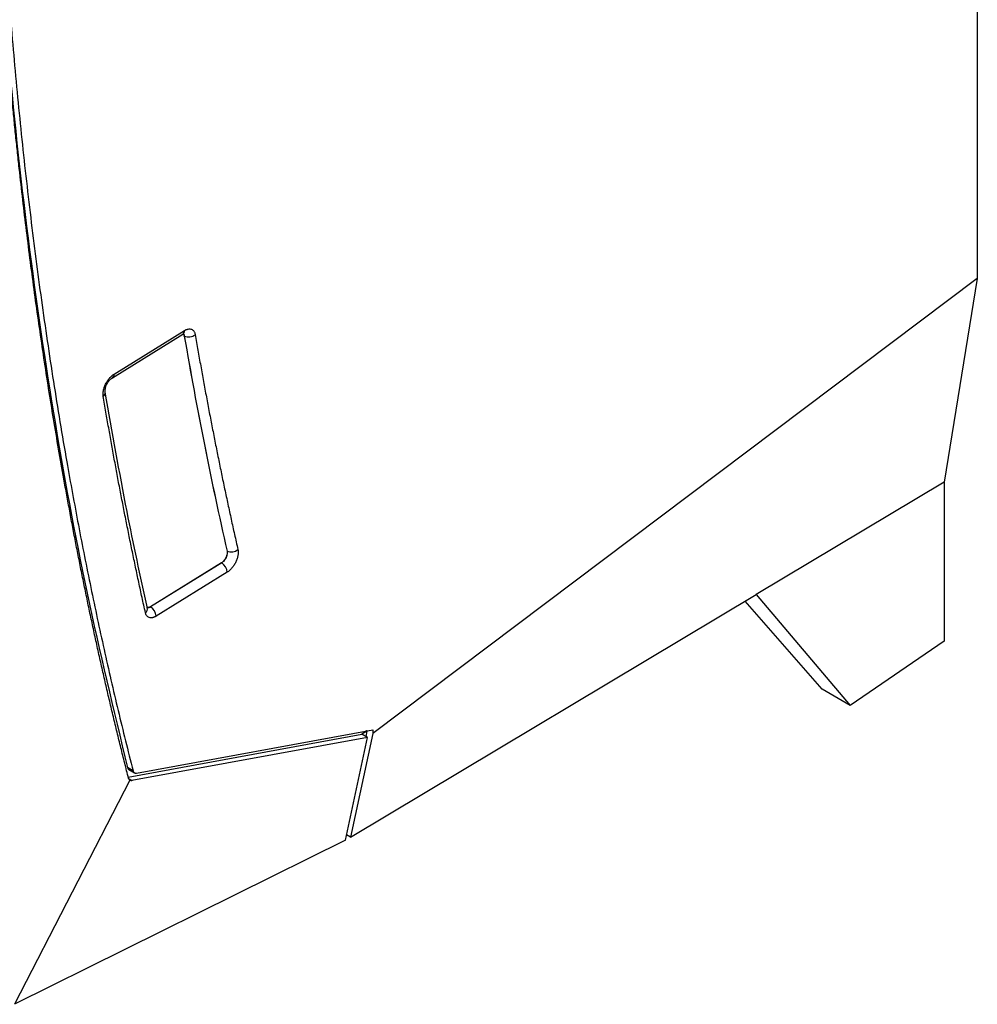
# Model space of a CAD drawing. Header units: millimetres. Extents: x -1111 to 1147, y -743 to 1146.
# Tile 172 of 203: x 969 to 1091, y 616 to 742. Entities that reach past the tile are written whole.
import ezdxf

# ---------------------------------------------------------------- set-up
doc = ezdxf.new("R2010")
doc.units = ezdxf.units.MM

msp = doc.modelspace()

# ---------------------------------------------------------------- linework, layer by layer
at = {"color": 7, "linetype": 'Continuous', "lineweight": 25}
for p, q in [((1091.498, 906.359), (1091.498, 709.198)), ((1091.498, 709.198), (1013.955, 650.809)), ((1091.498, 709.198), (1087.255, 683.068)), ((980.575, 696.463), (989.596, 702.047)), ((980.779, 696.917), (989.799, 702.501)), ((989.791, 701.811), (989.787, 701.812)), ((1087.255, 683.068), (1063.132, 668.629)), ((1087.255, 683.068), (1087.255, 662.654)), ((995.268, 674.219), (995.272, 674.217)), ((994.558, 672.704), (985.443, 667.061)), ((994.585, 672.687), (985.471, 667.044)), ((994.558, 672.704), (994.585, 672.687)), ((995.288, 671.497), (986.173, 665.854)), ((1011.114, 637.495), (1063.132, 668.629)), ((1063.132, 668.629), (1075.194, 654.409)), ((1071.595, 656.486), (1061.744, 667.798)), ((985.034, 666.923), (985.043, 666.916)), ((985.471, 667.044), (985.443, 667.061)), ((1087.255, 662.654), (1075.194, 654.409)), ((1075.194, 654.409), (1071.595, 656.486)), ((983.637, 645.724), (1013.955, 651.29)), ((1013.955, 650.809), (1011.114, 637.495)), ((1013.147, 651.141), (1012.566, 650.704)), ((1013.255, 651.122), (1012.685, 650.793)), ((1013.213, 651.147), (1012.782, 650.867)), ((1013.099, 650.396), (1013.255, 651.122)), ((1013.255, 651.122), (1013.213, 651.147)), ((1013.955, 651.29), (1013.955, 650.809)), ((982.604, 645.204), (1012.566, 650.704)), ((1013.273, 650.295), (983.068, 644.751)), ((1010.444, 637.094), (1013.273, 650.295)), ((1013.273, 650.295), (1012.566, 650.704)), ((983.21, 646.019), (982.503, 646.428)), ((982.67, 646.174), (983.395, 645.756)), ((982.794, 644.808), (967.99, 616.051)), ((1010.444, 637.093), (967.99, 616.051)), ((1011.114, 637.495), (1010.594, 637.795))]:
    msp.add_line(p, q, dxfattribs=at)
at = {"color": 250, "linetype": 'Continuous', "lineweight": 25}
msp.add_line((983.068, 644.751), (982.67, 644.981), dxfattribs=at)
for centre, radius, start, end in [((989.291, 702.457), 0.511, 306.63431, 5.00606), ((980.294, 696.862), 0.489, 304.99807, 6.44175), ((979.048, 694.562), 0.602, 304.97022, 6.18832), ((984.414, 666.815), 0.638, 307.29717, 9.15726)]:
    msp.add_arc(centre, radius, start, end, dxfattribs=at)
at = {"color": 7, "linetype": 'Continuous', "lineweight": 25}
for centre, radius, start, end in [((990.351, 703.018), 1.331, 245.10637, 308.78523), ((995.807, 675.391), 1.289, 245.48579, 311.36532), ((993.799, 671.42), 1.491, 2.93917, 58.15428), ((984.684, 665.778), 1.491, 2.93917, 58.15428)]:
    msp.add_arc(centre, radius, start, end, dxfattribs=at)
for points, knots in [([(968.676, 722.791), (968.595, 723.527), (968.433, 724.999), (968.199, 727.213), (967.972, 729.431), (967.752, 731.655), (967.539, 733.884), (967.334, 736.119), (967.136, 738.358), (966.945, 740.603), (966.761, 742.853), (966.584, 745.108), (966.415, 747.368), (966.253, 749.633), (966.098, 751.904), (965.95, 754.179), (965.809, 756.46), (965.676, 758.746), (965.549, 761.038), (965.43, 763.334), (965.318, 765.636), (965.213, 767.943), (965.089, 770.899), (964.953, 774.509), (964.817, 778.78), (964.705, 783.067), (964.617, 787.369), (964.554, 791.686), (964.516, 796.017), (964.501, 800.364), (964.511, 804.726), (964.545, 809.104), (964.603, 813.495), (964.661, 816.435), (964.691, 817.905)], [0, 0, 0, 0, 0.0242907, 0.0485784, 0.0728633, 0.0971458, 0.1214261, 0.1457047, 0.1699819, 0.1942578, 0.218533, 0.2428077, 0.2670822, 0.2913568, 0.3156318, 0.3399077, 0.3641846, 0.388463, 0.4127431, 0.4370253, 0.4613098, 0.485597, 0.5098872, 0.5544717, 0.5990445, 0.6436076, 0.6881631, 0.7327127, 0.7772586, 0.8218027, 0.8663468, 0.9108931, 0.9554435, 1, 1, 1, 1]), ([(965.357, 817.61), (965.342, 816.832), (965.311, 815.277), (965.274, 812.951), (965.242, 810.628), (965.218, 808.31), (965.201, 805.996), (965.19, 803.686), (965.186, 801.38), (965.189, 799.079), (965.199, 796.782), (965.215, 794.489), (965.238, 792.201), (965.269, 789.917), (965.305, 787.637), (965.349, 785.362), (965.4, 783.091), (965.457, 780.824), (965.521, 778.561), (965.592, 776.303), (965.67, 774.049), (965.867, 768.791), (966.252, 760.576), (966.948, 749.491), (967.814, 738.529), (968.851, 727.69), (970.056, 716.98), (971.431, 706.403), (972.975, 695.962), (974.344, 687.723), (975.441, 681.606), (976.198, 677.557), (976.981, 673.532), (977.79, 669.53), (978.627, 665.552), (979.49, 661.597), (980.379, 657.666), (981.295, 653.759), (982.236, 649.874), (982.885, 647.304), (983.21, 646.019)], [0, 0, 0, 0, 0.0124888, 0.0249761, 0.0374622, 0.0499473, 0.0624314, 0.0749148, 0.0873975, 0.0998798, 0.1123618, 0.1248436, 0.1373255, 0.1498075, 0.1622899, 0.1747727, 0.1872562, 0.1997404, 0.2122256, 0.224712, 0.2371995, 0.2496885, 0.3122753, 0.3748431, 0.4374115, 0.5000002, 0.562587, 0.6251548, 0.6877232, 0.7503119, 0.775288, 0.8002591, 0.8252265, 0.8501915, 0.8751553, 0.9001192, 0.9250843, 0.950052, 0.9750235, 1, 1, 1, 1]), ([(965.418, 764.421), (965.888, 756.412), (966.856, 739.931), (969.425, 715.782), (972.868, 691.86), (977.141, 668.645), (980.716, 653.832), (982.503, 646.428)], [0, 0, 0, 0, 0.1913867, 0.3937845, 0.59613, 0.7981403, 1, 1, 1, 1]), ([(982.642, 645.046), (982.475, 645.701), (982.142, 647.01), (981.65, 648.983), (981.164, 650.961), (980.686, 652.946), (980.215, 654.937), (979.75, 656.935), (979.292, 658.939), (978.841, 660.948), (978.397, 662.965), (977.96, 664.987), (977.53, 667.015), (977.106, 669.05), (976.69, 671.09), (976.281, 673.137), (975.878, 675.19), (975.482, 677.248), (975.094, 679.313), (974.712, 681.384), (974.231, 684.045), (973.661, 687.303), (973.011, 691.169), (972.385, 695.054), (971.783, 698.959), (971.205, 702.883), (970.651, 706.826), (970.12, 710.789), (969.613, 714.77), (969.129, 718.769), (968.827, 721.451), (968.675, 722.792)], [0, 0, 0, 0, 0.0267067, 0.0534133, 0.0801199, 0.1068265, 0.133533, 0.1602395, 0.186946, 0.2136525, 0.240359, 0.2670655, 0.293772, 0.3204785, 0.347185, 0.3738915, 0.400598, 0.4273046, 0.4540111, 0.4807177, 0.5074243, 0.5566816, 0.605939, 0.6551967, 0.7044545, 0.7537124, 0.8029702, 0.8522279, 0.9014855, 0.9507429, 1, 1, 1, 1]), ([(989.799, 702.501), (989.832, 702.521), (989.897, 702.559), (989.993, 702.606), (990.09, 702.646), (990.185, 702.676), (990.325, 702.709), (990.504, 702.722), (990.705, 702.679), (990.879, 702.579), (991.005, 702.443), (991.092, 702.294), (991.151, 702.148), (991.174, 702.036), (991.185, 701.98)], [0, 0, 0, 0, 0.04981169, 0.09950946, 0.1493374, 0.19953773, 0.25034734, 0.37595469, 0.50036479, 0.62457241, 0.75048607, 0.83464379, 0.9174388, 1, 1, 1, 1]), ([(989.627, 702.098), (989.649, 702.084), (989.733, 702.03), (989.764, 701.906), (989.787, 701.812)], [0, 0, 0, 0, 0.2548027, 1, 1, 1, 1]), ([(991.185, 701.98), (991.301, 701.311), (991.532, 699.973), (991.887, 697.974), (992.248, 695.979), (992.616, 693.991), (992.991, 692.008), (993.372, 690.031), (993.759, 688.059), (994.154, 686.094), (994.554, 684.134), (994.962, 682.18), (995.376, 680.232), (995.797, 678.29), (996.224, 676.353), (996.514, 675.066), (996.659, 674.423)], [0, 0, 0, 0, 0.07144, 0.1428747, 0.2143048, 0.2857313, 0.3571552, 0.4285772, 0.4999985, 0.5714197, 0.642842, 0.7142662, 0.7856931, 0.8571238, 0.9285591, 1, 1, 1, 1]), ([(979.392, 694.069), (979.387, 694.107), (979.376, 694.181), (979.369, 694.3), (979.369, 694.423), (979.376, 694.549), (979.391, 694.681), (979.418, 694.837), (979.46, 695.02), (979.523, 695.227), (979.601, 695.435), (979.723, 695.708), (979.91, 696.038), (980.133, 696.335), (980.325, 696.548), (980.473, 696.691), (980.625, 696.816), (980.728, 696.883), (980.779, 696.917)], [0, 0, 0, 0, 0.0421544, 0.0838288, 0.1252443, 0.166626, 0.2081995, 0.2501875, 0.3123836, 0.3750782, 0.4376139, 0.4998434, 0.6238275, 0.7495562, 0.8130785, 0.8754852, 0.9375351, 1, 1, 1, 1]), ([(979.646, 694.627), (979.638, 694.698), (979.624, 694.839), (979.656, 695.089), (979.728, 695.352), (979.841, 695.619), (979.99, 695.876), (980.168, 696.111), (980.366, 696.317), (980.506, 696.414), (980.575, 696.463)], [0, 0, 0, 0, 0.1227707, 0.2461107, 0.3694112, 0.4934159, 0.6181067, 0.7454897, 0.8733652, 1, 1, 1, 1]), ([(984.8, 666.307), (984.657, 666.955), (984.37, 668.252), (983.948, 670.204), (983.533, 672.162), (983.123, 674.125), (982.721, 676.094), (982.325, 678.068), (981.935, 680.048), (981.552, 682.034), (981.176, 684.026), (980.806, 686.023), (980.442, 688.026), (980.086, 690.034), (979.735, 692.048), (979.507, 693.395), (979.392, 694.069)], [0, 0, 0, 0, 0.0714404, 0.1428755, 0.2143062, 0.2857332, 0.3571575, 0.42858, 0.5000015, 0.571423, 0.6428453, 0.7142693, 0.7856959, 0.8571259, 0.9285603, 1, 1, 1, 1]), ([(985.051, 666.874), (984.162, 670.99), (982.197, 680.088), (980.551, 689.463), (979.65, 694.597)], [0, 0, 0, 0, 0.4524755, 1, 1, 1, 1]), ([(995.268, 674.219), (995.281, 674.163), (995.287, 674.102), (995.288, 673.972), (995.282, 673.902), (995.247, 673.689), (995.199, 673.537), (995.098, 673.32), (995.058, 673.248), (994.972, 673.114), (994.925, 673.051), (994.826, 672.932), (994.774, 672.878), (994.668, 672.781), (994.613, 672.738), (994.558, 672.704)], [0, 0, 0, 0, 0.125, 0.125, 0.25, 0.25, 0.5, 0.5, 0.625, 0.625, 0.75, 0.75, 0.875, 0.875, 1, 1, 1, 1]), ([(995.272, 674.217), (995.296, 674.108), (995.297, 673.969), (995.252, 673.688), (995.203, 673.53), (995.075, 673.242), (994.994, 673.108), (994.844, 672.92), (994.792, 672.863), (994.686, 672.762), (994.632, 672.719), (994.585, 672.687)], [0, 0, 0, 0, 0.25, 0.25, 0.5, 0.5, 0.75, 0.75, 0.875, 0.875, 1, 1, 1, 1]), ([(996.659, 674.423), (996.665, 674.396), (996.676, 674.341), (996.687, 674.254), (996.695, 674.164), (996.699, 674.04), (996.692, 673.877), (996.659, 673.606), (996.572, 673.25), (996.405, 672.823), (996.18, 672.411), (995.953, 672.103), (995.757, 671.883), (995.604, 671.735), (995.447, 671.602), (995.34, 671.532), (995.288, 671.497)], [0, 0, 0, 0, 0.0311116, 0.0622397, 0.093484, 0.1249432, 0.1876643, 0.2502071, 0.3748443, 0.4995208, 0.6234785, 0.7493716, 0.8117805, 0.8742666, 0.9378485, 1, 1, 1, 1]), ([(986.173, 665.854), (986.141, 665.835), (986.078, 665.798), (985.984, 665.751), (985.891, 665.713), (985.799, 665.682), (985.664, 665.649), (985.49, 665.633), (985.293, 665.669), (985.12, 665.755), (984.993, 665.877), (984.903, 666.014), (984.841, 666.15), (984.814, 666.254), (984.8, 666.307)], [0, 0, 0, 0, 0.0501754, 0.1000453, 0.1498364, 0.1997764, 0.2500911, 0.3749246, 0.4999571, 0.6248633, 0.7497783, 0.8331728, 0.9162269, 1, 1, 1, 1]), ([(985.443, 667.061), (985.36, 667.017), (985.22, 666.943), (985.103, 666.96), (985.056, 666.968)], [0, 0, 0, 0, 0.5957949, 1, 1, 1, 1]), ([(982.503, 646.428), (982.519, 646.382), (982.551, 646.288), (982.616, 646.203), (982.67, 646.18), (982.683, 646.174)], [0, 0, 0, 0, 0.4058249, 0.8455753, 1, 1, 1, 1]), ([(983.21, 646.019), (983.216, 645.998), (983.229, 645.955), (983.255, 645.899), (983.286, 645.849), (983.323, 645.807), (983.374, 645.765), (983.444, 645.73), (983.535, 645.712), (983.603, 645.72), (983.637, 645.724)], [0, 0, 0, 0, 0.10086394, 0.20036067, 0.29943153, 0.39902993, 0.50009437, 0.66732371, 0.83248826, 1, 1, 1, 1]), ([(982.642, 645.046), (982.647, 645.027), (982.658, 644.99), (982.683, 644.939), (982.713, 644.891), (982.75, 644.846), (982.779, 644.821), (982.794, 644.808)], [0, 0, 0, 0, 0.195729, 0.3940948, 0.5946149, 0.7967657, 1, 1, 1, 1]), ([(983.068, 644.751), (983.049, 644.748), (983.011, 644.742), (982.958, 644.742), (982.902, 644.75), (982.844, 644.769), (982.811, 644.795), (982.794, 644.808)], [0, 0, 0, 0, 0.1662543, 0.3326392, 0.5005946, 0.7503217, 1, 1, 1, 1])]:
    msp.add_open_spline(points, degree=3, knots=knots, dxfattribs=at)
at = {"color": 250, "linetype": 'Continuous', "lineweight": 25}
for points, knots in [([(989.69, 702.047), (989.695, 702.043), (989.753, 701.998), (989.773, 701.9), (989.791, 701.811)], [0, 0, 0, 0, 0.0864989, 1, 1, 1, 1]), ([(985.471, 667.044), (985.393, 667.003), (985.237, 666.921), (985.071, 666.91), (985.009, 666.958), (984.998, 666.967)], [0, 0, 0, 0, 0.45154563, 0.9052463, 1, 1, 1, 1])]:
    msp.add_open_spline(points, degree=3, knots=knots, dxfattribs=at)
at = {"color": 7, "linetype": 'Continuous', "lineweight": 25}
for points in [[(989.787, 701.812), (991.398, 692.428), (993.225, 683.227), (995.268, 674.219)], [(989.791, 701.811), (991.401, 692.426), (993.229, 683.225), (995.272, 674.217)]]:
    msp.add_open_spline(points, degree=3, dxfattribs=at)

doc.saveas('drawing.dxf')
